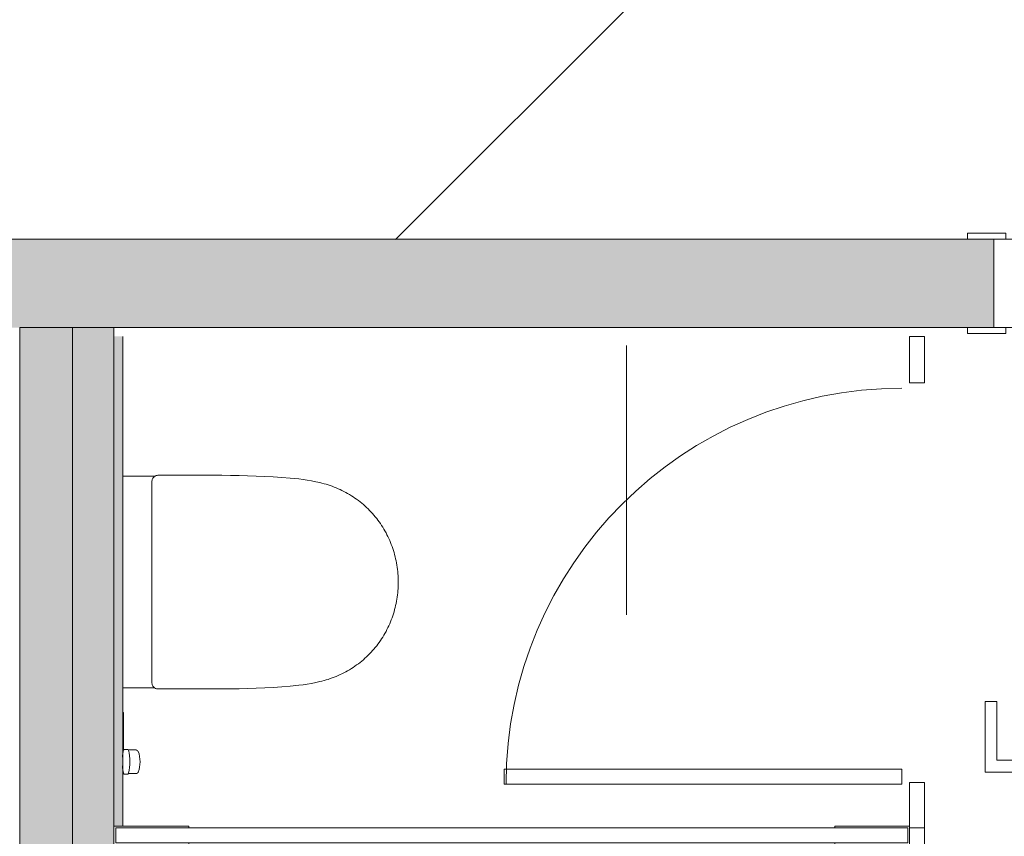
# Model space of a CAD drawing. Header units: millimetres. Extents: x 4.1 to 90.4, y -1.2 to 68.4.
# Tile 107 of 256: x 38.3 to 40, y 46.9 to 48.3. Entities that reach past the tile are written whole.
import ezdxf

# ---------------------------------------------------------------- set-up
doc = ezdxf.new("R2010")
doc.units = ezdxf.units.MM
for name, color, linetype, lineweight in [('A-DETL-GENF', 7, 'Continuous', 5), ('A-DOOR', 7, 'Continuous', 5), ('A-FLOR-PATT', 7, 'Continuous', 15), ('A-WALL', 7, 'Continuous', 5), ('I-WALL', 7, 'Continuous', 5), ('P-SANR-FIXT', 7, 'Continuous', 5), ('Q-SPCQ', 7, 'Continuous', 5)]:
    doc.layers.add(name, color=color, linetype=linetype, lineweight=lineweight)

# ---------------------------------------------------------------- blocks, each defined once
blk = doc.blocks.new('LAG-C1030-PORTE-BAT 1 VANT-13PR_01 - LAG-C1030-PORTE-BAT 1 VANT-13PR_01_01-BOH 80X210-15711703-MUC-LAG-PRO-PLA-ARC-TZN-SS01-AP04B-04RP Maçonnerie')
at = {"layer": 'A-DOOR'}
for p, q in [((0.3053, 0.895), (0.2653, 0.895)), ((0.2653, 0.895), (0.2653, 0.075)), ((0.3053, 0.075), (0.3053, 0.895)), ((0.2103, 0.83), (0.2103, 0.71)), ((0.2653, 0.83), (0.2103, 0.83)), ((0.2653, 0.81), (0.2653, 0.83)), ((0.3603, 0.83), (0.3053, 0.83)), ((0.3053, 0.83), (0.3053, 0.81)), ((0.3603, 0.71), (0.3603, 0.83)), ((0.2303, 0.71), (0.2303, 0.81)), ((0.2303, 0.81), (0.2653, 0.81)), ((0.3053, 0.81), (0.3403, 0.81)), ((0.3403, 0.81), (0.3403, 0.71)), ((0.2103, 0.71), (0.2303, 0.71)), ((0.3403, 0.71), (0.3603, 0.71)), ((-0.5347, 0.085), (-0.5997, 0.085)), ((-0.5997, 0.085), (-0.5997, 0.075)), ((-0.5347, 0.075), (-0.5347, 0.085)), ((0.3253, 0.085), (0.3253, 0.075)), ((0.3903, 0.085), (0.3253, 0.085)), ((0.3903, 0.075), (0.3903, 0.085)), ((-0.5997, 0.075), (-0.5347, 0.075)), ((-0.5547, 0.075), (-0.5547, -0.075)), ((-0.5147, 0.075), (-0.5547, 0.075)), ((-0.5147, 0.0311), (-0.5147, 0.075)), ((0.2653, 0.075), (0.3053, 0.075)), ((0.3453, 0.075), (0.3053, 0.075)), ((0.3053, 0.075), (0.3053, 0.0311)), ((0.3253, 0.075), (0.3903, 0.075)), ((0.3453, -0.075), (0.3453, 0.075)), ((-0.5047, 0.0311), (-0.5147, 0.0311)), ((-0.5047, -0.075), (-0.5047, 0.0311)), ((0.3053, 0.0311), (0.2953, 0.0311)), ((0.2953, 0.0311), (0.2953, -0.075)), ((-0.5347, -0.075), (-0.5997, -0.075)), ((-0.5997, -0.075), (-0.5997, -0.085)), ((-0.5547, -0.075), (-0.5047, -0.075)), ((-0.5347, -0.085), (-0.5347, -0.075)), ((0.2953, -0.075), (0.3453, -0.075)), ((0.3253, -0.075), (0.3253, -0.085)), ((0.3903, -0.075), (0.3253, -0.075)), ((0.3903, -0.085), (0.3903, -0.075)), ((-0.5997, -0.085), (-0.5347, -0.085)), ((0.3253, -0.085), (0.3903, -0.085))]:
    blk.add_line(p, q, dxfattribs=at)
blk.add_arc((0.3053, 0.075), 0.82, 90, 180, dxfattribs=at)
blk = doc.blocks.new('LAG-C1090-ÉQUIPEMENT SPÉCIALISÉ-PARTITION TOILETTE PLASTIQUE SOLIDE-SP - LAG-C1090-ÉQUIPEMENT SPÉCIALISÉ-PARTITION TOILETTE PLASTIQUE SOLIDE-SP-15474282-MUC-LAG-PRO-PLA-ARC-TZN-SS01-AP04B-04RP Maçonnerie')
at = {"layer": 'Q-SPCQ'}
for p, q in [((-195.9434, 75.5585), (-195.918, 75.5585)), ((-195.9434, 75.4793), (-195.9434, 75.5585)), ((-195.918, 75.5585), (-195.918, 75.4793)), ((-195.918, 75.4793), (-195.9434, 75.4793)), ((-195.9565, 74.8234), (-196.632, 74.8234)), ((-196.632, 74.8234), (-196.632, 74.798)), ((-195.9565, 74.798), (-195.9565, 74.8234)), ((-196.632, 74.798), (-195.9565, 74.798)), ((-195.9434, 74.8006), (-195.918, 74.8006)), ((-195.9434, 74.7237), (-195.9434, 74.8006)), ((-195.918, 74.8006), (-195.918, 74.7237)), ((-195.918, 74.7237), (-195.9434, 74.7237))]:
    blk.add_line(p, q, dxfattribs=at)
blk.add_arc((-195.9565, 74.798), 0.6724, 90, 180, dxfattribs=at)
blk = doc.blocks.new('LAG-D2010-APPAREILS SANITAIRES-TOILETTE-ROCA_ONA-20IS-01 - LAG-D2010-APPAREILS SANITAIRES-TOILETTE-ROCA_ONA-20IS-01-12577646-MUC-LAG-PRO-PLA-ARC-TZN-SS01-AP04B-04RP Maçonnerie')
at = {"layer": 'A-DETL-GENF', "color": 9, "linetype": 'Continuous', "true_color": 0xc0c0c0}
for p, q in [((-0.1798, -0.015), (-0.1798, -0.0693)), ((0.1798, -0.0693), (0.1798, -0.015)), ((-0.1779, -0.0672), (-0.1768, -0.0664)), ((-0.1768, -0.0664), (-0.1756, -0.0658)), ((-0.1756, -0.0658), (-0.1743, -0.0653)), ((-0.1743, -0.0653), (-0.173, -0.0649)), ((-0.173, -0.0649), (-0.1717, -0.0647)), ((-0.1717, -0.0647), (-0.1703, -0.0647)), ((-0.1703, -0.0647), (0, -0.0647)), ((0, -0.0647), (0.1703, -0.0647)), ((0.1703, -0.0647), (0.1717, -0.0647)), ((0.1717, -0.0647), (0.173, -0.0649)), ((0.173, -0.0649), (0.1743, -0.0653)), ((0.1743, -0.0653), (0.1756, -0.0658)), ((0.1756, -0.0658), (0.1768, -0.0664)), ((0.1768, -0.0664), (0.1779, -0.0672)), ((-0.1814, -0.0752), (-0.1815, -0.0767)), ((-0.1815, -0.0767), (-0.1815, -0.0782)), ((-0.1815, -0.0782), (-0.1815, -0.0796)), ((-0.1815, -0.0796), (-0.1815, -0.0819)), ((-0.1815, -0.0819), (-0.1815, -0.0964)), ((-0.1813, -0.0734), (-0.1814, -0.0742)), ((-0.1814, -0.0742), (-0.1814, -0.0752)), ((-0.1811, -0.0724), (-0.1813, -0.0734)), ((-0.1808, -0.0715), (-0.1811, -0.0724)), ((-0.1805, -0.0707), (-0.1808, -0.0715)), ((-0.1798, -0.0693), (-0.1805, -0.0707)), ((-0.1798, -0.0693), (-0.1789, -0.0682)), ((-0.1789, -0.0682), (-0.1779, -0.0672)), ((0.1779, -0.0672), (0.1789, -0.0682)), ((0.1789, -0.0682), (0.1798, -0.0693)), ((0.1802, -0.07), (0.1798, -0.0693)), ((0.1806, -0.0708), (0.1802, -0.07)), ((0.1809, -0.0717), (0.1806, -0.0708)), ((0.1811, -0.0726), (0.1809, -0.0717)), ((0.1813, -0.0738), (0.1811, -0.0726)), ((0.1814, -0.0746), (0.1813, -0.0738)), ((0.1815, -0.0767), (0.1814, -0.0746)), ((0.1815, -0.0782), (0.1815, -0.0767)), ((0.1815, -0.0796), (0.1815, -0.0782)), ((0.1815, -0.0819), (0.1815, -0.0796)), ((0.1815, -0.0964), (0.1815, -0.0819)), ((-0.1815, -0.0964), (-0.1815, -0.1109)), ((0.1815, -0.1109), (0.1815, -0.0964)), ((-0.1815, -0.1109), (-0.1815, -0.1255)), ((0.1815, -0.1255), (0.1815, -0.1109)), ((-0.1815, -0.1255), (-0.1815, -0.14)), ((0.1815, -0.14), (0.1815, -0.1255)), ((-0.1815, -0.14), (-0.1815, -0.1545)), ((0.1815, -0.1545), (0.1815, -0.14)), ((-0.1815, -0.1545), (-0.1814, -0.1691)), ((0.1814, -0.1691), (0.1815, -0.1545)), ((-0.1814, -0.1691), (-0.1814, -0.1836)), ((-0.1814, -0.1836), (-0.1812, -0.1981)), ((0.1812, -0.1981), (0.1814, -0.1836)), ((0.1814, -0.1836), (0.1814, -0.1691)), ((-0.1812, -0.1981), (-0.181, -0.2127)), ((0.181, -0.2127), (0.1812, -0.1981)), ((-0.181, -0.2127), (-0.1806, -0.2272)), ((0.1806, -0.2272), (0.181, -0.2127)), ((-0.1806, -0.2272), (-0.1802, -0.2417)), ((0.1802, -0.2417), (0.1806, -0.2272)), ((-0.1802, -0.2417), (-0.1796, -0.2562)), ((0.1796, -0.2562), (0.1802, -0.2417)), ((-0.1796, -0.2562), (-0.1788, -0.2707)), ((0.1788, -0.2707), (0.1796, -0.2562)), ((-0.1788, -0.2707), (-0.1779, -0.2852)), ((0.1779, -0.2852), (0.1788, -0.2707)), ((-0.1779, -0.2852), (-0.1767, -0.2997)), ((-0.1767, -0.2997), (-0.1752, -0.3142)), ((0.1752, -0.3142), (0.1767, -0.2997)), ((0.1767, -0.2997), (0.1779, -0.2852)), ((-0.1752, -0.3142), (-0.1742, -0.3214)), ((0.1742, -0.3214), (0.1752, -0.3142)), ((-0.1742, -0.3214), (-0.1732, -0.3286)), ((-0.1732, -0.3286), (-0.172, -0.3357)), ((0.172, -0.3357), (0.1732, -0.3286)), ((0.1732, -0.3286), (0.1742, -0.3214)), ((-0.172, -0.3357), (-0.1706, -0.3429)), ((-0.1706, -0.3429), (-0.169, -0.35)), ((-0.169, -0.35), (-0.1681, -0.3535)), ((0.1681, -0.3535), (0.169, -0.35)), ((0.169, -0.35), (0.1706, -0.3429)), ((0.1706, -0.3429), (0.172, -0.3357)), ((-0.1681, -0.3535), (-0.1672, -0.357)), ((-0.1672, -0.357), (-0.1661, -0.3605)), ((-0.1661, -0.3605), (-0.1651, -0.3639)), ((-0.1651, -0.3639), (-0.1639, -0.3674)), ((-0.1639, -0.3674), (-0.1627, -0.3708)), ((0.1627, -0.3708), (0.1639, -0.3674)), ((0.1639, -0.3674), (0.1651, -0.3639)), ((0.1651, -0.3639), (0.1661, -0.3605)), ((0.1661, -0.3605), (0.1672, -0.357)), ((0.1672, -0.357), (0.1681, -0.3535)), ((-0.1627, -0.3708), (-0.1614, -0.3742)), ((-0.1614, -0.3742), (-0.1601, -0.3776)), ((-0.1601, -0.3776), (-0.1586, -0.3809)), ((-0.1586, -0.3809), (-0.1571, -0.3842)), ((-0.1571, -0.3842), (-0.1556, -0.3875)), ((0.1556, -0.3875), (0.1571, -0.3842)), ((0.1571, -0.3842), (0.1586, -0.3809)), ((0.1586, -0.3809), (0.1601, -0.3776)), ((0.1601, -0.3776), (0.1614, -0.3742)), ((0.1614, -0.3742), (0.1627, -0.3708)), ((-0.1556, -0.3875), (-0.154, -0.3908)), ((-0.154, -0.3908), (-0.1523, -0.394)), ((-0.1523, -0.394), (-0.1505, -0.3971)), ((-0.1505, -0.3971), (-0.1487, -0.4003)), ((-0.1487, -0.4003), (-0.1467, -0.4034)), ((0.1467, -0.4034), (0.1487, -0.4003)), ((0.1487, -0.4003), (0.1505, -0.3971)), ((0.1505, -0.3971), (0.1523, -0.394)), ((0.1523, -0.394), (0.154, -0.3908)), ((0.154, -0.3908), (0.1556, -0.3875)), ((-0.1467, -0.4034), (-0.1448, -0.4064)), ((-0.1448, -0.4064), (-0.1428, -0.4094)), ((-0.1428, -0.4094), (-0.1407, -0.4124)), ((-0.1407, -0.4124), (-0.1385, -0.4153)), ((-0.1385, -0.4153), (-0.1363, -0.4182)), ((0.1363, -0.4182), (0.1385, -0.4153)), ((0.1385, -0.4153), (0.1407, -0.4124)), ((0.1407, -0.4124), (0.1428, -0.4094)), ((0.1428, -0.4094), (0.1448, -0.4064)), ((0.1448, -0.4064), (0.1467, -0.4034)), ((-0.1363, -0.4182), (-0.134, -0.421)), ((-0.134, -0.421), (-0.1317, -0.4238)), ((-0.1317, -0.4238), (-0.1293, -0.4265)), ((-0.1293, -0.4265), (-0.1268, -0.4292)), ((-0.1268, -0.4292), (-0.1243, -0.4318)), ((-0.1243, -0.4318), (-0.1217, -0.4344)), ((-0.1217, -0.4344), (-0.1191, -0.4369)), ((0.1191, -0.4369), (0.1217, -0.4344)), ((0.1217, -0.4344), (0.1243, -0.4318)), ((0.1243, -0.4318), (0.1268, -0.4292)), ((0.1268, -0.4292), (0.1293, -0.4265)), ((0.1293, -0.4265), (0.1317, -0.4238)), ((0.1317, -0.4238), (0.134, -0.421)), ((0.134, -0.421), (0.1363, -0.4182)), ((-0.1191, -0.4369), (-0.1164, -0.4394)), ((-0.1164, -0.4394), (-0.1137, -0.4418)), ((-0.1137, -0.4418), (-0.1109, -0.4441)), ((-0.1109, -0.4441), (-0.1081, -0.4464)), ((-0.1081, -0.4464), (-0.1052, -0.4486)), ((-0.1052, -0.4486), (-0.1023, -0.4507)), ((-0.1023, -0.4507), (-0.0993, -0.4528)), ((0.0993, -0.4528), (0.1023, -0.4507)), ((0.1023, -0.4507), (0.1052, -0.4486)), ((0.1052, -0.4486), (0.1081, -0.4464)), ((0.1081, -0.4464), (0.1109, -0.4441)), ((0.1109, -0.4441), (0.1137, -0.4418)), ((0.1137, -0.4418), (0.1164, -0.4394)), ((0.1164, -0.4394), (0.1191, -0.4369)), ((-0.0993, -0.4528), (-0.0963, -0.4548)), ((-0.0963, -0.4548), (-0.0932, -0.4568)), ((-0.0932, -0.4568), (-0.0901, -0.4587)), ((-0.0901, -0.4587), (-0.087, -0.4605)), ((-0.087, -0.4605), (-0.0838, -0.4623)), ((-0.0838, -0.4623), (-0.0806, -0.4639)), ((-0.0806, -0.4639), (-0.0773, -0.4656)), ((-0.0773, -0.4656), (-0.074, -0.4671)), ((-0.074, -0.4671), (-0.0707, -0.4686)), ((0.0707, -0.4686), (0.074, -0.4671)), ((0.074, -0.4671), (0.0773, -0.4656)), ((0.0773, -0.4656), (0.0806, -0.4639)), ((0.0806, -0.4639), (0.0838, -0.4623)), ((0.0838, -0.4623), (0.087, -0.4605)), ((0.087, -0.4605), (0.0901, -0.4587)), ((0.0901, -0.4587), (0.0932, -0.4568)), ((0.0932, -0.4568), (0.0963, -0.4548)), ((0.0963, -0.4548), (0.0993, -0.4528)), ((-0.0707, -0.4686), (-0.0674, -0.47)), ((-0.0674, -0.47), (-0.064, -0.4713)), ((-0.064, -0.4713), (-0.0606, -0.4726)), ((-0.0606, -0.4726), (-0.0571, -0.4738)), ((-0.0571, -0.4738), (-0.0537, -0.4749)), ((-0.0537, -0.4749), (-0.0502, -0.4759)), ((-0.0502, -0.4759), (-0.0467, -0.4769)), ((-0.0467, -0.4769), (-0.0432, -0.4778)), ((-0.0432, -0.4778), (-0.0396, -0.4786)), ((-0.0396, -0.4786), (-0.0361, -0.4794)), ((-0.0361, -0.4794), (-0.0325, -0.4801)), ((-0.0325, -0.4801), (-0.0289, -0.4807)), ((-0.0289, -0.4807), (-0.0253, -0.4812)), ((-0.0253, -0.4812), (-0.0217, -0.4817)), ((-0.0217, -0.4817), (-0.0181, -0.4821)), ((-0.0181, -0.4821), (-0.0145, -0.4824)), ((-0.0145, -0.4824), (-0.0109, -0.4827)), ((-0.0109, -0.4827), (-0.0073, -0.4829)), ((-0.0073, -0.4829), (-0.0036, -0.483)), ((-0.0036, -0.483), (0, -0.483)), ((0, -0.483), (0.0036, -0.483)), ((0.0036, -0.483), (0.0073, -0.4829)), ((0.0073, -0.4829), (0.0109, -0.4827)), ((0.0109, -0.4827), (0.0145, -0.4824)), ((0.0145, -0.4824), (0.0181, -0.4821)), ((0.0181, -0.4821), (0.0217, -0.4817)), ((0.0217, -0.4817), (0.0253, -0.4812)), ((0.0253, -0.4812), (0.0289, -0.4807)), ((0.0289, -0.4807), (0.0325, -0.4801)), ((0.0325, -0.4801), (0.0361, -0.4794)), ((0.0361, -0.4794), (0.0396, -0.4786)), ((0.0396, -0.4786), (0.0432, -0.4778)), ((0.0432, -0.4778), (0.0467, -0.4769)), ((0.0467, -0.4769), (0.0502, -0.4759)), ((0.0502, -0.4759), (0.0537, -0.4749)), ((0.0537, -0.4749), (0.0571, -0.4738)), ((0.0571, -0.4738), (0.0606, -0.4726)), ((0.0606, -0.4726), (0.064, -0.4713)), ((0.064, -0.4713), (0.0674, -0.47)), ((0.0674, -0.47), (0.0707, -0.4686))]:
    blk.add_line(p, q, dxfattribs=at)
blk = doc.blocks.new('LAG-D2010-APPAREILS SANITAIRES-ROBINET LAVE-BASSIN - LAG-D2010-APPAREILS SANITAIRES-ROBINET LAVE-BASSIN-13413580-MUC-LAG-PRO-PLA-ARC-TZN-SS01-AP04B-04RP Maçonnerie')
at = {"layer": 'P-SANR-FIXT', "color": 9, "true_color": 0xc0c0c0}
for p, q in [((-0.0469, -0.0581), (-0.0488, -0.06)), ((-0.0488, -0.06), (-0.0488, -0.0665)), ((-0.0488, -0.0665), (-0.0476, -0.0676)), ((-0.0084, -0.0581), (-0.0065, -0.06)), ((-0.0079, -0.0587), (0.056, -0.0587)), ((-0.0065, -0.0665), (-0.0076, -0.0676)), ((-0.0065, -0.06), (-0.0065, -0.0665)), ((0.03, -0.0575), (0.03, -0.0587)), ((0.031, -0.0587), (0.031, -0.0575)), ((0.056, -0.0587), (0.056, -0.0575)), ((-0.0476, -0.0676), (-0.0476, -0.0802)), ((-0.0076, -0.0676), (-0.0076, -0.0802))]:
    blk.add_line(p, q, dxfattribs=at)
for centre, radius, start, end in [((-0.0273, -0.1368), 0.0802, 95.2282, 104.1491), ((-0.0273, -0.1368), 0.0802, 75.6597, 84.721), ((-0.043, -0.0798), 0.00466, 185.8947, 246.2168), ((-0.0273, 0.0103), 0.0802, 255.8509, 284.1491), ((-0.0123, -0.0798), 0.00466, 293.7828, 354.1053), ((-0.0276, -0.0356), 0.0514, 250.0046, 289.9954)]:
    blk.add_arc(centre, radius, start, end, dxfattribs=at)
blk = doc.blocks.new('LAG-C1090-ÉQUIPEMENT SPÉCIALISÉ-PARTITION TOILETTE PLASTIQUE SOLIDE-SP - LAG-C1090-ÉQUIPEMENT SPÉCIALISÉ-PARTITION TOILETTE PLASTIQUE SOLIDE-SP-16267549-MUC-LAG-PRO-PLA-ARC-TZN-SS01-AP04B-04RP Maçonnerie')
at = {"layer": 'Q-SPCQ'}
for p, q in [((-197.295, 74.7269), (-197.168, 74.7269)), ((-197.295, 74.6951), (-197.295, 74.7269)), ((-195.9466, 74.7237), (-197.2919, 74.7237)), ((-197.2919, 74.7237), (-197.2919, 74.6983)), ((-197.168, 74.7269), (-197.168, 74.7237)), ((-195.9434, 74.7269), (-196.0704, 74.7269)), ((-196.0704, 74.7269), (-196.0704, 74.7237)), ((-195.9466, 74.6983), (-195.9466, 74.7237)), ((-195.9434, 74.7237), (-195.918, 74.7237)), ((-195.9434, 74.594), (-195.9434, 74.7237)), ((-195.918, 74.7237), (-195.918, 74.594)), ((-197.168, 74.6951), (-197.295, 74.6951)), ((-197.2919, 74.6983), (-195.9466, 74.6983)), ((-197.168, 74.6983), (-197.168, 74.6951)), ((-196.0704, 74.6983), (-196.0704, 74.6951)), ((-196.0704, 74.6951), (-195.9434, 74.6951)), ((-195.918, 74.594), (-195.9434, 74.594)), ((-195.9565, 73.9381), (-196.632, 73.9381)), ((-196.632, 73.9381), (-196.632, 73.9127)), ((-195.9565, 73.9127), (-195.9565, 73.9381)), ((-196.632, 73.9127), (-195.9565, 73.9127)), ((-195.9434, 73.9152), (-195.918, 73.9152)), ((-195.9434, 73.8635), (-195.9434, 73.9152)), ((-195.918, 73.9152), (-195.918, 73.8635)), ((-195.918, 73.8635), (-195.9434, 73.8635))]:
    blk.add_line(p, q, dxfattribs=at)
blk.add_arc((-195.9565, 73.9127), 0.6724, 90, 180, dxfattribs=at)

msp = doc.modelspace()

# ---------------------------------------------------------------- hatches: boundary and pattern name
at = {"layer": 'A-FLOR-PATT'}
h = msp.add_hatch(dxfattribs=at)
h.set_pattern_fill('ANSI31', color=2)
h.set_pattern_definition([(45, (-136.6335, -114.262), (-2.245064, 2.245064), [])])
h.paths.add_polyline_path([(63.8107, 34.5549, 0.224216), (63.0925, 34.216), (63.8107, 34.216)])
h.paths.add_polyline_path([(63.8104, 33.6649), (62.8804, 33.6649), (62.8804, 33.6399), (63.8104, 33.6399)], flags=17)
h.paths.add_polyline_path([(63.8104, 33.6799), (62.8821, 33.6799, 0.004038), (62.8813, 33.6649), (63.8104, 33.6649)], flags=17)
h.paths.add_polyline_path([(63.8107, 35.6799), (63.8107, 35.6941), (61.3807, 35.6799), (61.3807, 33.5899), (63.8107, 33.5899), (63.8107, 33.5941), (63.8107, 33.5954), (63.8097, 33.5964), (63.8104, 33.5964), (63.8104, 33.6249), (62.8804, 33.6249), (62.8804, 33.6649), (62.8804, 33.6799), (62.8813, 33.6799, -0.401668), (63.8104, 34.5699), (63.8104, 34.5841), (63.8104, 34.5999), (63.8107, 34.5999)])
h.paths.add_polyline_path([(63.8107, 34.216), (63.0925, 34.216, 0.158726), (62.8821, 33.6799), (63.8107, 33.6799)], flags=17)
h.paths.add_polyline_path([(60.4271, 36.7165), (59.5896, 36.7165), (59.5896, 36.749), (60.4271, 36.749), (60.4271, 36.7363)], flags=17)
h.paths.add_polyline_path([(58.1821, 45.8922), (58.1496, 45.8922), (58.1496, 46.6797), (58.1821, 46.6797), (58.1821, 46.0802)], flags=17)
h.paths.add_polyline_path([(49.9393, 49.368), (50.7768, 49.368), (50.7768, 49.3355), (49.9393, 49.3355), (49.9393, 49.3639)], flags=16)
h.paths.add_polyline_path([(59.6896, 35.8442), (60.4246, 35.8442), (60.4246, 36.7115), (60.4271, 36.7115), (60.4271, 36.7165), (60.4696, 36.7165), (60.4696, 36.729), (60.5196, 36.729), (60.5196, 36.749), (60.5893, 36.749), (60.5893, 38.074), (60.5196, 38.074), (60.5196, 38.094), (60.4696, 38.094), (60.4696, 38.1065), (60.4271, 38.1065), (60.4271, 38.1115), (60.4246, 38.1115), (60.4246, 38.1865), (59.6746, 38.1865), (59.6746, 42.4365), (59.7078, 42.4365), (59.7078, 44.1647), (59.5612, 44.1647), (59.5612, 44.3797), (59.5762, 44.3797), (59.5762, 45.6797), (59.5612, 45.6802), (59.5612, 45.7147), (58.1871, 45.7147), (58.1871, 45.7972), (58.1696, 45.7972), (58.1696, 45.8497), (58.1821, 45.8497), (58.1821, 45.8922), (58.1871, 45.8922), (58.1871, 45.8947), (58.5046, 45.8947), (58.5046, 49.4817), (58.0969, 49.4817), (58.0962, 49.4858), (58.0954, 49.4855), (58.0954, 49.5297), (58.0786, 49.5305), (58.0774, 49.5305), (58.0782, 49.6175), (58.0782, 49.6187), (58.0954, 49.6187), (58.0954, 49.6467), (57.1654, 49.6464), (57.1654, 49.6187), (57.1822, 49.6179), (57.1834, 49.6179), (57.1826, 49.5308), (57.1826, 49.5297), (57.1654, 49.5297), (57.1646, 49.4858), (57.1646, 49.4847), (57.1639, 49.4847), (57.1639, 49.4817), (49.9418, 49.4816), (49.9418, 49.373), (49.9393, 49.373), (49.9393, 49.368), (49.8968, 49.368), (49.8968, 49.3555), (49.8468, 49.3555), (49.8468, 49.3355), (49.0518, 49.3355), (49.0518, 49.368), (49.8443, 49.368), (49.8443, 49.373), (49.7618, 49.373), (49.7618, 49.4817), (44.2532, 49.4817), (44.2525, 49.4858), (44.2517, 49.4855), (44.2517, 49.4967), (43.3217, 49.4967), (43.3209, 49.4858), (43.3209, 49.4847), (43.3202, 49.4847), (43.3202, 49.4817), (29.0088, 49.4817), (29.0081, 49.4858), (29.0073, 49.4855), (29.0073, 49.5297), (28.9905, 49.5305), (28.9893, 49.5305), (28.9901, 49.6175), (28.9901, 49.6187), (29.0073, 49.6187), (29.0073, 49.6467), (27.5473, 49.6467), (27.5473, 49.6187), (27.5642, 49.6179), (27.5653, 49.6179), (27.5645, 49.5308), (27.5645, 49.5297), (27.5473, 49.5297), (27.5465, 49.4858), (27.5465, 49.4847), (27.5458, 49.4847), (27.5458, 49.4817), (27.2843, 49.4817), (27.2843, 55.0392), (27.2543, 55.0392), (27.2543, 55.0542), (27.2143, 55.0542), (27.2143, 55.2042), (26.3943, 55.2042), (26.3943, 55.0542), (26.3543, 55.0542), (26.3543, 55.0392), (25.9143, 55.0392), (25.9143, 51.3392), (25.2593, 51.3392), (25.2593, 51.0342), (25.2443, 51.0342), (25.2443, 50.9942), (25.0943, 50.9942), (25.0943, 50.1142), (25.2443, 50.1142), (25.2443, 50.0742), (25.2593, 50.0742), (25.2593, 47.8792), (25.2893, 47.8792), (25.2893, 47.8642), (25.3293, 47.8642), (25.3293, 48.6842), (25.3693, 48.6842), (25.3693, 47.8642), (26.1893, 47.8642), (26.1893, 47.8792), (29.2043, 47.8792), (29.2043, 47.8642), (30.1043, 47.8642), (30.1043, 47.8792), (30.4607, 47.8792), (30.4607, 47.8642), (31.3607, 47.8642), (31.3607, 47.8792), (35.791, 47.8792), (35.791, 47.8642), (36.691, 47.8642), (36.691, 47.8792), (39.9684, 47.8792), (39.9684, 47.8642), (40.8684, 47.8642), (40.8684, 47.8792), (43.9611, 47.8792), (43.9611, 47.8642), (44.8611, 47.8642), (44.8611, 47.8792), (46.4543, 47.8792), (46.4543, 47.8642), (47.3543, 47.8642), (47.3543, 47.8792), (49.7618, 47.8792), (49.7618, 47.973), (49.8443, 47.973), (49.8443, 47.978), (49.0518, 47.978), (49.0518, 48.0105), (49.8468, 48.0105), (49.8468, 47.9905), (49.8968, 47.9905), (49.8968, 47.978), (49.9393, 47.978), (49.9393, 47.973), (49.9418, 47.973), (49.9418, 47.8792), (50.9643, 47.8792), (50.9643, 47.9186), (51.9132, 47.9186), (51.9132, 47.8642), (51.9232, 47.8642), (51.9232, 47.8792), (54.002, 47.8792), (54.002, 46.6892), (54.1355, 46.6892), (54.1362, 46.6851), (54.137, 46.6847), (54.137, 46.6742), (55.067, 46.6742), (55.0678, 46.6851), (55.0678, 46.6862), (55.0685, 46.6862), (55.0685, 46.6892), (56.4846, 46.6892), (56.4849, 45.8947), (56.7871, 45.8947), (56.7871, 45.8922), (56.7921, 45.8922), (56.7921, 45.8497), (56.8046, 45.8497), (56.8046, 45.7972), (56.7871, 45.7972), (56.7871, 45.7147), (56.4846, 45.7147), (56.4846, 45.6177), (56.4966, 45.6177), (56.4966, 44.3147), (56.4846, 44.3147), (56.4849, 43.6875), (56.4966, 43.6875), (56.4966, 42.5845), (56.4846, 42.5845), (56.4846, 42.3857), (56.4804, 42.385), (56.4801, 42.3842), (56.4696, 42.3842), (56.4697, 41.4542), (56.4804, 41.4534), (56.4816, 41.4534), (56.4816, 41.4527), (56.4846, 41.4527), (56.4849, 35.8592), (58.8843, 35.8592), (58.8843, 36.7197), (59.5143, 36.7197), (59.5143, 35.8442)])
h.paths.add_polyline_path([(60.5893, 36.7115), (60.5893, 36.7165), (60.5221, 36.7165), (60.5221, 36.7115)], flags=17)
h.paths.add_polyline_path([(59.7674, 38.074), (59.5896, 38.074), (59.5896, 38.1065), (60.4271, 38.1065), (60.4271, 38.074), (59.8845, 38.074)], flags=16)
h.paths.add_polyline_path([(60.5893, 38.1065), (60.5893, 38.1115), (60.5221, 38.1115), (60.5221, 38.1065), (60.5891, 38.1065)], flags=17)
h.paths.add_polyline_path([(59.1993, 43.6647), (59.1359, 43.6707), (59.0747, 43.6885), (59.0188, 43.7168), (58.9695, 43.7543), (58.928, 43.7998), (58.895, 43.8531), (58.8723, 43.9116), (58.8608, 43.9733), (58.8608, 44.0361), (58.8743, 44.103), (58.895, 44.1562), (58.9291, 44.2108), (58.9703, 44.256), (59.0203, 44.2938), (59.0825, 44.3234), (59.1411, 44.3393), (59.2053, 44.3441), (59.264, 44.3383), (59.3239, 44.3209), (59.3799, 44.2926), (59.4291, 44.2551), (59.4707, 44.2096), (59.5037, 44.1562), (59.5264, 44.0977), (59.5379, 44.0361), (59.5379, 43.9733), (59.5264, 43.9116), (59.5037, 43.8531), (59.4696, 43.7986), (59.4284, 43.7534), (59.3783, 43.7156), (59.3161, 43.6859), (59.2618, 43.6705), (59.2044, 43.6652)], flags=16)
h.paths.add_polyline_path([(56.7962, 45.8922), (56.7921, 45.8922), (56.7921, 46.6797), (56.8246, 46.6797), (56.8246, 45.8922)], flags=16)
h.paths.add_polyline_path([(54.137, 46.6862), (54.137, 47.6162), (54.177, 47.6162), (54.177, 46.6862)], flags=16)
h.paths.add_polyline_path([(49.9418, 47.978), (49.9393, 47.978), (49.9393, 48.0105), (50.7768, 48.0105), (50.7768, 47.978), (50.364, 47.978)], flags=16)
h.paths.add_polyline_path([(56.2244, 48.2896), (56.1731, 48.2922), (56.1235, 48.3056), (56.0752, 48.3314), (56.0383, 48.3621), (56.0066, 48.4026), (55.9844, 48.4489), (55.9724, 48.4989), (55.9724, 48.5553), (55.9816, 48.6015), (56.0027, 48.6494), (56.0346, 48.6923), (56.0731, 48.726), (56.119, 48.7511), (56.1711, 48.7658), (56.2214, 48.769), (56.2731, 48.7609), (56.3218, 48.7419), (56.3652, 48.7127), (56.4029, 48.6722), (56.4294, 48.6269), (56.445, 48.5805), (56.4505, 48.5284), (56.4432, 48.4723), (56.4276, 48.427), (56.4009, 48.3831), (56.3654, 48.3459), (56.3228, 48.3172), (56.2751, 48.2981), (56.2396, 48.2922)], flags=16)
h.paths.add_polyline_path([(43.3617, 48.5547), (43.3217, 48.5547), (43.3217, 49.4847), (43.3617, 49.4847), (43.3617, 49.108)], flags=16)
h.paths.add_polyline_path([(57.1819, 49.5312), (57.1819, 49.6172), (57.1639, 49.6172), (57.165, 49.5312), (57.1654, 49.5312)], flags=17)
h.paths.add_polyline_path([(58.0789, 49.5312), (58.0969, 49.5312), (58.0969, 49.6172), (58.0789, 49.6172), (58.0789, 49.5442)], flags=17)
h.paths.add_polyline_path([(29.0073, 49.5312), (29.0088, 49.5312), (29.0088, 49.6172), (28.9908, 49.6172), (28.9908, 49.5312), (29.0047, 49.5312)], flags=17)
h.paths.add_polyline_path([(27.5638, 49.5312), (27.5638, 49.6172), (27.5458, 49.6172), (27.5458, 49.5312), (27.5473, 49.5312)], flags=17)
h.paths.add_polyline_path([(63.8107, 33.6091), (63.8224, 33.6091), (63.8224, 33.6384), (63.9874, 33.6384), (63.9874, 34.5564), (63.8224, 34.5564), (63.8107, 34.5564)])
at = {"layer": 'A-FLOR-PATT', "true_color": 0xc8c92d}
h = msp.add_hatch(dxfattribs=at)
h.set_pattern_fill('GOST_WOOD', color=52)
h.set_pattern_definition([(90, (-136.6335, -114.262), (6, -4e-16), [10, -2]), (90, (-134.6335, -116.262), (6, -4e-16), [6, -1.5, 3, -1.5]), (90, (-132.6335, -119.262), (6, -4e-16), [10, -2])])
h.paths.add_polyline_path([(38.5539, 47.1004), (38.5539, 47.1004), (38.5539, 46.989)], flags=16)
h.paths.add_polyline_path([(40.9452, 41.3542), (41.8602, 41.3542), (41.8602, 41.3692), (40.9452, 41.3692), (40.9452, 44.2292), (40.8035, 44.2292), (40.8035, 44.3592), (42.4643, 44.3592), (42.4643, 43.7397), (41.9752, 43.7397), (41.9752, 41.3692), (46.2461, 41.3692), (46.2461, 43.2142), (46.2611, 43.2142), (46.2611, 44.0342), (45.4411, 44.0342), (45.4411, 44.0742), (46.2611, 44.0742), (46.2611, 44.1142), (46.2461, 44.1142), (46.2461, 44.3592), (43.8026, 44.3592), (43.8026, 44.3742), (43.8176, 44.3742), (43.8176, 47.6992), (42.4776, 47.6992), (42.4776, 47.4391), (42.8776, 47.4391), (42.8776, 47.0391), (42.4776, 47.0391), (42.4776, 46.859), (42.8776, 46.859), (42.8776, 46.459), (42.4776, 46.459), (42.4776, 46.2789), (42.8776, 46.2789), (42.8776, 45.8789), (42.4776, 45.8789), (42.4776, 45.6188), (42.8926, 45.6188), (42.8926, 45.4888), (41.2819, 45.4888), (41.2819, 45.6188), (41.3452, 45.6188), (41.3452, 47.6992), (40.8684, 47.6992), (40.8684, 47.7142), (40.0484, 47.7142), (40.0484, 46.8942), (40.0084, 46.8942), (40.0084, 47.7142), (39.9684, 47.7142), (39.9684, 47.6992), (39.8505, 47.6992), (39.8505, 47.62), (39.8251, 47.62), (39.8251, 47.6992), (38.4314, 47.6992), (38.4314, 47.4616), (38.4979, 47.4616), (38.5103, 47.4633), (38.6556, 47.4625), (38.7137, 47.4597), (38.757, 47.455), (38.7819, 47.4499), (38.8026, 47.4433), (38.8224, 47.4341), (38.8408, 47.4225), (38.8577, 47.4087), (38.8628, 47.4036), (38.8833, 47.3781), (38.894, 47.3592), (38.9022, 47.339), (38.9078, 47.3179), (38.9109, 47.2964), (38.9113, 47.2746), (38.9091, 47.2529), (38.9044, 47.2316), (38.897, 47.2111), (38.8871, 47.1917), (38.877, 47.1767), (38.855, 47.1526), (38.8379, 47.1391), (38.8192, 47.1279), (38.7992, 47.1191), (38.7784, 47.1129), (38.7498, 47.1076), (38.7137, 47.104), (38.6556, 47.1012), (38.583, 47.1004), (38.5103, 47.1004), (38.4977, 47.1021), (38.4314, 47.1021), (38.4314, 44.3092), (39.8251, 44.3092), (39.8251, 44.361), (39.8505, 44.361), (39.8505, 44.3092), (39.8488, 44.3092), (39.8488, 44.2292), (39.2534, 44.2292), (39.2534, 41.3692), (38.3534, 41.3697), (38.3534, 41.7184), (38.3384, 41.7184), (38.3384, 41.3542), (40.9302, 41.3542)])
h.paths.add_polyline_path([(38.3534, 41.7394), (38.3534, 41.7916), (38.3384, 41.7916), (38.3384, 41.7394)], flags=17)
h.paths.add_polyline_path([(38.3384, 41.8125), (38.3534, 41.8129), (38.3534, 41.8644), (38.3384, 41.8644), (38.3384, 41.8126)], flags=17)
h.paths.add_polyline_path([(38.3534, 41.8854), (38.3534, 42.2692), (38.3384, 42.269), (38.3384, 41.8854)], flags=17)
h.paths.add_polyline_path([(38.3384, 43.3292), (38.3534, 43.3292), (38.3534, 43.7263), (38.3384, 43.7263), (38.3384, 43.3295)], flags=17)
h.paths.add_polyline_path([(38.3534, 43.7472), (38.3534, 43.7994), (38.3384, 43.7994), (38.3384, 43.7472)], flags=17)
h.paths.add_polyline_path([(38.3384, 43.8203), (38.3534, 43.8207), (38.3534, 43.8723), (38.3384, 43.8723), (38.3384, 43.8205)], flags=17)
h.paths.add_polyline_path([(38.3384, 43.8932), (38.3534, 43.8932), (38.3529, 44.2292), (38.3384, 44.2291), (38.3384, 43.9165)], flags=17)
h.paths.add_polyline_path([(38.5153, 44.9046), (38.5154, 44.9046), (38.5028, 44.9046)], flags=16)
h.paths.add_polyline_path([(38.5589, 44.5416), (38.5153, 44.5416), (38.5027, 44.5433), (38.4334, 44.5433), (38.4335, 44.9029), (38.503, 44.9029), (38.5153, 44.9046), (38.6607, 44.9037), (38.7187, 44.9009), (38.762, 44.8962), (38.7869, 44.8911), (38.8077, 44.8845), (38.8274, 44.8753), (38.8459, 44.8637), (38.8627, 44.8498), (38.8679, 44.8447), (38.8883, 44.8193), (38.899, 44.8003), (38.9072, 44.7801), (38.9128, 44.7591), (38.9159, 44.7375), (38.9163, 44.7157), (38.9141, 44.6941), (38.9094, 44.6728), (38.902, 44.6523), (38.8921, 44.6329), (38.882, 44.6178), (38.8599, 44.5938), (38.8428, 44.5803), (38.8242, 44.5691), (38.8042, 44.5603), (38.7833, 44.5541), (38.7548, 44.5488), (38.7186, 44.5452), (38.6606, 44.5424), (38.5879, 44.5416), (38.559, 44.5416)], flags=16)
h.paths.add_polyline_path([(39.8251, 45.0397), (39.8251, 45.2085), (39.8505, 45.2085), (39.8505, 45.0397)], flags=16)
h.paths.add_polyline_path([(38.8023, 45.144), (38.4366, 45.144), (38.4366, 45.1694), (39.8219, 45.1694), (39.8219, 45.144), (38.9163, 45.144)], flags=16)
h.paths.add_polyline_path([(38.588, 45.762), (38.588, 45.762), (38.588, 45.762)], flags=16)
h.paths.add_polyline_path([(38.5734, 45.399), (38.5153, 45.399), (38.5027, 45.4007), (38.4334, 45.4007), (38.4334, 45.7603), (38.5029, 45.7603), (38.5153, 45.762), (38.6606, 45.7611), (38.7187, 45.7584), (38.762, 45.7537), (38.7869, 45.7486), (38.8076, 45.7419), (38.8274, 45.7327), (38.8458, 45.7212), (38.8627, 45.7073), (38.8678, 45.7022), (38.8883, 45.6768), (38.899, 45.6578), (38.9072, 45.6376), (38.9128, 45.6166), (38.9159, 45.595), (38.9163, 45.5732), (38.9141, 45.5516), (38.9094, 45.5303), (38.902, 45.5098), (38.8921, 45.4904), (38.882, 45.4753), (38.86, 45.4512), (38.8429, 45.4377), (38.8242, 45.4265), (38.8042, 45.4178), (38.7834, 45.4115), (38.7548, 45.4063), (38.7187, 45.4026), (38.6606, 45.3999), (38.5791, 45.399)], flags=16)
h.paths.add_polyline_path([(41.7682, 45.7367), (41.7772, 45.7391), (41.783, 45.7426), (41.7871, 45.7466), (41.7917, 45.7544), (41.7928, 45.7571), (41.7937, 45.7643), (41.7928, 46.1427), (41.7879, 46.1522), (41.783, 46.1572), (41.7759, 46.1613), (41.7694, 46.1629), (41.7747, 46.1613), (41.7798, 46.158), (41.79, 46.1457), (41.7918, 46.1382), (41.7919, 46.1355), (41.791, 45.7571), (41.7886, 45.7511), (41.776, 45.7391), (41.7695, 45.7369)], flags=17)
h.paths.add_polyline_path([(39.8251, 45.8872), (39.8251, 46.056), (39.8505, 46.056), (39.8505, 45.8872)], flags=16)
h.paths.add_polyline_path([(38.4366, 45.9915), (38.4366, 46.0169), (39.8219, 46.0169), (39.8219, 45.9915), (38.4623, 45.9915)], flags=16)
h.paths.add_polyline_path([(38.588, 46.6095), (38.588, 46.6095), (38.588, 46.6095)], flags=16)
h.paths.add_polyline_path([(38.5734, 46.2465), (38.5153, 46.2465), (38.5027, 46.2482), (38.4334, 46.2482), (38.4334, 46.6078), (38.5029, 46.6078), (38.5153, 46.6095), (38.6606, 46.6086), (38.7187, 46.6059), (38.762, 46.6012), (38.7869, 46.5961), (38.8076, 46.5894), (38.8274, 46.5802), (38.8458, 46.5687), (38.8627, 46.5548), (38.8678, 46.5497), (38.8883, 46.5243), (38.899, 46.5053), (38.9072, 46.4851), (38.9128, 46.4641), (38.9159, 46.4425), (38.9163, 46.4207), (38.9141, 46.3991), (38.9094, 46.3778), (38.902, 46.3573), (38.8921, 46.3379), (38.882, 46.3228), (38.86, 46.2987), (38.8429, 46.2852), (38.8242, 46.274), (38.8042, 46.2653), (38.7834, 46.259), (38.7548, 46.2538), (38.7187, 46.2501), (38.6606, 46.2474), (38.5791, 46.2465)], flags=16)
h.paths.add_polyline_path([(41.764, 46.4434), (41.7735, 46.4445), (41.7806, 46.4478), (41.7863, 46.4525), (41.7917, 46.4614), (41.7928, 46.4641), (41.7937, 46.4742), (41.7928, 46.8497), (41.7873, 46.86), (41.7856, 46.8622), (41.7798, 46.8661), (41.79, 46.8538), (41.7918, 46.8463), (41.7919, 46.8425), (41.7911, 46.4656), (41.7886, 46.4592), (41.7759, 46.4471), (41.7681, 46.4448), (41.764, 46.4445), (41.416, 46.4453), (41.4246, 46.4434), (41.7629, 46.4434)], flags=17)
h.paths.add_polyline_path([(39.8505, 46.7347), (39.8251, 46.7347), (39.8251, 46.9413), (39.8505, 46.9413), (39.8505, 46.8644)], flags=16)
h.paths.add_polyline_path([(39.6033, 46.839), (38.4366, 46.839), (38.4366, 46.8644), (39.8219, 46.8644), (39.8219, 46.839)], flags=16)
h.paths.add_polyline_path([(41.781, 47.1593), (41.7883, 47.1663), (41.7916, 47.1725), (41.7928, 47.1753), (41.7937, 47.1825), (41.7928, 47.5609), (41.7878, 47.5706), (41.7846, 47.5742), (41.7757, 47.5796), (41.7731, 47.5807), (41.764, 47.5816), (41.4174, 47.5807), (41.4074, 47.5754), (41.4049, 47.5734), (41.4049, 47.5719), (41.4109, 47.5769), (41.4187, 47.5793), (41.4246, 47.5796), (41.7708, 47.5787), (41.7784, 47.5756), (41.79, 47.5619), (41.7918, 47.5544), (41.7919, 47.5486), (41.7911, 47.1737), (41.7886, 47.1673), (41.7843, 47.1628)], flags=17)
h.paths.add_polyline_path([(38.5975, 47.4633), (38.5975, 47.4633), (38.5975, 47.5727)], flags=16)
h.paths.add_polyline_path([(24.7269, 41.3699), (30.2336, 41.3699), (30.2336, 43.4399), (30.3576, 43.4399), (30.3576, 44.3399), (30.2336, 44.3399), (30.2336, 47.7299), (30.1304, 47.7299), (30.1304, 47.8639), (29.2304, 47.8639), (29.2304, 47.7325), (29.2304, 47.7299), (26.6704, 47.7299), (26.6704, 45.5522), (24.7269, 45.5522), (24.7269, 44.3353), (25.1774, 44.3353), (25.1774, 43.7053), (24.7269, 43.7053)])
at = {"layer": 'I-WALL'}
h = msp.add_hatch(color=9, dxfattribs=at)
h.paths.add_polyline_path([(53.8588, 47.7299), (54.0131, 47.7299), (54.0131, 47.8799), (53.8588, 47.8799), (53.8588, 47.8008)])
h.paths.add_polyline_path([(51.0004, 47.7299), (51.0004, 47.8799), (47.3804, 47.8799), (47.3804, 47.7299), (50.9754, 47.7299)])
h.paths.add_polyline_path([(46.4804, 47.7299), (46.4804, 47.8799), (44.8872, 47.8799), (44.8872, 47.7299), (46.4354, 47.7299)])
h.paths.add_polyline_path([(43.9437, 47.7299), (43.9872, 47.7299), (43.9872, 47.8799), (40.8945, 47.8799), (40.8945, 47.7299), (43.9422, 47.7299)])
h.paths.add_polyline_path([(39.9495, 47.7299), (39.9945, 47.7299), (39.9945, 47.8799), (36.7171, 47.8799), (36.7171, 47.7299), (39.3874, 47.7299)])
h.paths.add_polyline_path([(34.7345, 47.7299), (35.8171, 47.7299), (35.8171, 47.8799), (31.3868, 47.8799), (31.3868, 47.7299), (34.6345, 47.7299)])
h.paths.add_polyline_path([(30.2336, 47.7299), (30.4868, 47.7299), (30.4868, 47.8799), (30.1304, 47.8799), (30.1304, 47.7299), (30.2186, 47.7299)])
h.paths.add_polyline_path([(29.1854, 47.7299), (29.2304, 47.7299), (29.2304, 47.8799), (26.2154, 47.8799), (26.2154, 47.7299), (28.6976, 47.7299)])
h.paths.add_polyline_path([(25.3154, 47.7299), (25.3154, 47.8799), (25.2704, 47.8799), (25.2704, 47.7299)])
for points in [[(38.3395, 44.3099), (38.4295, 44.3099), (38.4295, 47.7299), (38.3395, 47.7299), (38.3395, 44.318)], [(38.4295, 44.3099), (38.4995, 44.3099), (38.4995, 47.7299), (38.4295, 47.7299), (38.4295, 44.318)]]:
    msp.add_hatch(color=9, dxfattribs=at).paths.add_polyline_path(points)
h = msp.add_hatch(color=9, dxfattribs=at)
h.paths.add_polyline_path([(38.5145, 44.3249), (38.5145, 45.1565), (38.4995, 45.1565), (38.4995, 44.3249)])
h.paths.add_polyline_path([(38.5145, 45.1883), (38.5145, 46.004), (38.4995, 46.004), (38.4995, 45.1883), (38.5031, 45.1883)])
h.paths.add_polyline_path([(38.4995, 46.0358), (38.5145, 46.0358), (38.5145, 46.8515), (38.4995, 46.8515), (38.4995, 46.1934)])
h.paths.add_polyline_path([(38.4995, 46.8833), (38.5145, 46.8833), (38.5145, 47.7149), (38.4995, 47.7149), (38.4995, 47.265)])

# ---------------------------------------------------------------- linework, layer by layer
at = {"layer": 'A-WALL'}
for p, q in [((39.9495, 47.8799), (36.7621, 47.8799)), ((38.3395, 47.7299), (39.9495, 47.7299)), ((38.3395, 44.3099), (38.3395, 47.7299)), ((38.4295, 44.3099), (38.4295, 47.7299))]:
    msp.add_line(p, q, dxfattribs=at)
at = {"layer": 'I-WALL', "lineweight": 13}
for p, q in [((38.4995, 46.8833), (38.4995, 47.7299)), ((38.5145, 46.8833), (38.5145, 47.7149))]:
    msp.add_line(p, q, dxfattribs=at)

# ---------------------------------------------------------------- block references
at = {"layer": 'A-DOOR', "rotation": 180}
msp.add_blockref('LAG-C1030-PORTE-BAT 1 VANT-13PR_01 - LAG-C1030-PORTE-BAT 1 VANT-13PR_01_01-BOH 80X210-15711703-MUC-LAG-PRO-PLA-ARC-TZN-SS01-AP04B-04RP Maçonnerie', (40.3398, 47.8049), dxfattribs=at)
at = {"layer": 'P-SANR-FIXT', "color": 9, "true_color": 0xc0c0c0}
for name, p, rotation in [('LAG-D2010-APPAREILS SANITAIRES-TOILETTE-ROCA_ONA-20IS-01 - LAG-D2010-APPAREILS SANITAIRES-TOILETTE-ROCA_ONA-20IS-01-12577646-MUC-LAG-PRO-PLA-ARC-TZN-SS01-AP04B-04RP Maçonnerie', (38.4995, 47.2975), 89.99999999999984), ('LAG-D2010-APPAREILS SANITAIRES-ROBINET LAVE-BASSIN - LAG-D2010-APPAREILS SANITAIRES-ROBINET LAVE-BASSIN-13413580-MUC-LAG-PRO-PLA-ARC-TZN-SS01-AP04B-04RP Maçonnerie', (38.457, 47.02), 90)]:
    msp.add_blockref(name, p, dxfattribs=dict(at, rotation=rotation))
at = {"layer": 'Q-SPCQ'}
for name in ['LAG-C1090-ÉQUIPEMENT SPÉCIALISÉ-PARTITION TOILETTE PLASTIQUE SOLIDE-SP - LAG-C1090-ÉQUIPEMENT SPÉCIALISÉ-PARTITION TOILETTE PLASTIQUE SOLIDE-SP-15474282-MUC-LAG-PRO-PLA-ARC-TZN-SS01-AP04B-04RP Maçonnerie', 'LAG-C1090-ÉQUIPEMENT SPÉCIALISÉ-PARTITION TOILETTE PLASTIQUE SOLIDE-SP - LAG-C1090-ÉQUIPEMENT SPÉCIALISÉ-PARTITION TOILETTE PLASTIQUE SOLIDE-SP-16267549-MUC-LAG-PRO-PLA-ARC-TZN-SS01-AP04B-04RP Maçonnerie']:
    msp.add_blockref(name, (235.7946, -27.8436), dxfattribs=at)

doc.saveas('drawing.dxf')
